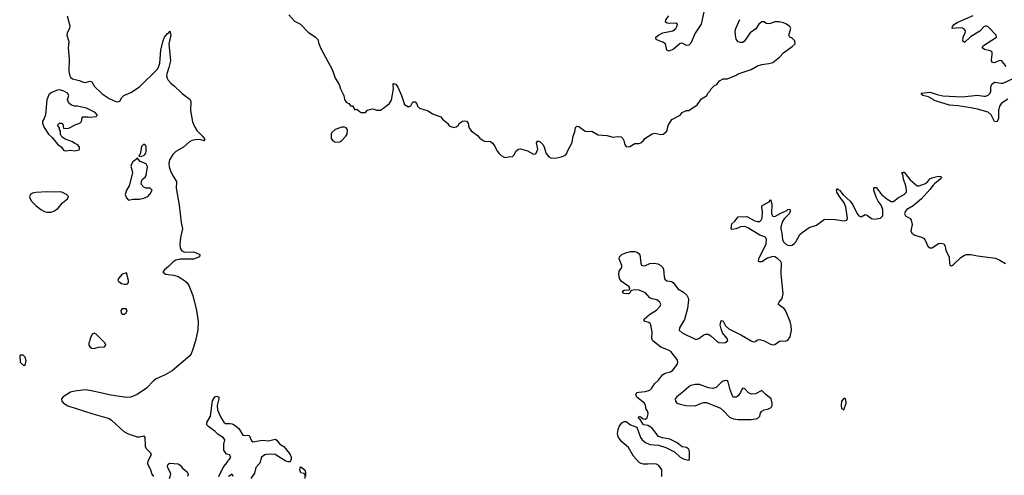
# Model space of a CAD drawing. Header units: inches. Extents: x 2473073 to 2657680, y 705365 to 849016.
# Tile 103 of 151: x 2551519 to 2560660, y 785400 to 789633. Entities that reach past the tile are written whole.
import ezdxf

# ---------------------------------------------------------------- set-up
doc = ezdxf.new("R2010")
doc.units = ezdxf.units.IN
doc.header["$MEASUREMENT"] = 0
doc.layers.add('C5758', color=7, linetype='Continuous')
doc.layers.add('C5768', color=7, linetype='Continuous')

msp = doc.modelspace()

# ---------------------------------------------------------------- linework, layer by layer
at = {"layer": 'C5758', "color": 5}
for points, elevation in [([(2551959.8, 789670), (2551985.7, 789574.3), (2551980.5, 789550), (2551959, 789510), (2551956.9, 789490), (2551976.1, 789430), (2551967.7, 789370), (2551978.4, 789270), (2551974.4, 789150), (2551982.8, 789110), (2551990, 789098.4), (2552010, 789083.1), (2552070, 789067.9), (2552110, 789051.8), (2552131.1, 789048.9), (2552170, 789062.4), (2552190, 789056.3), (2552213.4, 789013.4), (2552285, 788944.9), (2552350, 788900.2), (2552410, 788873.1), (2552430, 788870.4), (2552450, 788876.3), (2552466.9, 788910), (2552486, 788930), (2552550, 788955), (2552631, 789009), (2552794.3, 789170), (2552807.7, 789192.3), (2552819.8, 789230), (2552828, 789350), (2552850, 789438.8), (2552864, 789470), (2552890, 789503), (2552905.8, 789514.2), (2552910, 789524.7), (2552917.3, 789517.3), (2552921.6, 789490), (2552904.4, 789410), (2552917.6, 789250), (2552904.7, 789190), (2552884, 789130), (2552882, 789110), (2552886.9, 789090), (2552897.3, 789070), (2552922, 789042), (2552956, 789016), (2553026.4, 788946.4), (2553100.5, 788890), (2553108.5, 788868.5), (2553103.2, 788790), (2553124, 788684), (2553140.4, 788640.4), (2553162.3, 788602.3), (2553217.3, 788550), (2553235.3, 788524.7), (2553234, 788510), (2553231.1, 788508.9), (2553190, 788519.3), (2553150, 788517), (2553130, 788514), (2553099.5, 788500.5), (2553039.5, 788450), (2552970, 788406.8), (2552939.2, 788380.8), (2552908.8, 788331.2), (2552903, 788297), (2552906.5, 788266.5), (2552918.7, 788230), (2552937.6, 788190), (2552974.5, 788130), (2552972.1, 788067.9), (2552999.1, 787910), (2553018.2, 787750), (2553031.9, 787690), (2553012.9, 787610), (2553005.5, 787545.5), (2553007.8, 787510), (2553024.9, 787484.9), (2553050, 787474), (2553130, 787477.6), (2553151, 787470), (2553191, 787450), (2553187.3, 787430), (2553131.4, 787408.6), (2553010, 787408.7), (2552970, 787400.2), (2552940.6, 787379.4), (2552900.9, 787339.1), (2552863.7, 787310), (2552847.7, 787290), (2552871, 787270), (2552950, 787259.8), (2552990, 787246.8), (2553047.9, 787210), (2553070.2, 787190), (2553090, 787162.3), (2553126.2, 787070), (2553159.5, 786930), (2553174.7, 786830), (2553171.7, 786751.7), (2553151.6, 786650), (2553127.8, 786572.2), (2553110, 786527.3), (2553097, 786510), (2552934.9, 786370), (2552870, 786334), (2552784.7, 786295.3), (2552762.1, 786277.9), (2552697.4, 786210), (2552608.5, 786150), (2552550, 786127.4), (2552510, 786123.4), (2552365.5, 786145.5), (2552186.5, 786186.5), (2552130, 786193.3), (2552030, 786180.6), (2551990, 786171.3), (2551921.2, 786130), (2551906.6, 786110), (2551909.5, 786090), (2551925.9, 786070), (2551966.3, 786046.3), (2552197.6, 785970), (2552350, 785927.8), (2552372.6, 785912.6), (2552486.8, 785806.8), (2552524.6, 785784.6), (2552610, 785756.6), (2552630, 785756.3), (2552670, 785767.2), (2552680.7, 785750), (2552684.2, 785670), (2552690, 785651.8), (2552732.8, 785610), (2552739.2, 785590), (2552707.7, 785532.3), (2552706.1, 785510), (2552734.2, 785450), (2552746.7, 785410), (2552760.2, 785390)], 20), ([(2554018, 789678), (2554070, 789618.8), (2554126, 789590), (2554196.8, 789516.8), (2554266, 789470), (2554286.8, 789450), (2554296.3, 789410), (2554319.2, 789359.2), (2554423, 789163), (2554448, 789090), (2554484.9, 789030), (2554496.3, 788990), (2554526.8, 788930), (2554534.8, 788890), (2554550, 788866), (2554574, 788854), (2554590, 788832), (2554610, 788832), (2554630, 788794), (2554650, 788802), (2554670, 788782), (2554690, 788772), (2554730, 788772), (2554749.1, 788790.9), (2554790, 788804.7), (2554810, 788802), (2554831.6, 788791.6), (2554870, 788791.3), (2554898, 788810), (2554918, 788830), (2554949.1, 788850.9), (2554970, 788884.7), (2554989.6, 788990), (2554986.6, 789030), (2554990, 789042), (2554996, 789036), (2555010, 789034), (2555030, 789006), (2555062.4, 788930), (2555090, 788844.7), (2555130, 788822), (2555150, 788832), (2555169.5, 788870.5), (2555190, 788870.8), (2555204.7, 788850), (2555211, 788830), (2555230, 788811), (2555310, 788786), (2555350, 788758.8), (2555430, 788731.3), (2555444.7, 788710), (2555490, 788671.3), (2555507.1, 788647.1), (2555530, 788636), (2555550, 788631), (2555570, 788638), (2555590, 788651.3), (2555601.2, 788670), (2555630, 788688.7), (2555650, 788692.7), (2555668.6, 788688.6), (2555681.3, 788670), (2555690, 788631.3), (2555710, 788601), (2555770, 788558), (2555790, 788531.3), (2555822, 788510), (2555834.6, 788505.4), (2555890, 788502), (2555910, 788484.7), (2555930, 788458), (2555952.8, 788412.8), (2555970, 788391), (2555990.5, 788370.5), (2556010, 788358.8), (2556030, 788354), (2556070, 788361), (2556090, 788358), (2556110, 788378), (2556123.7, 788410), (2556150, 788430.3), (2556170, 788432), (2556233, 788413), (2556290, 788382), (2556310, 788387.7), (2556329.7, 788430), (2556317.6, 788490), (2556330, 788507.7), (2556350, 788497), (2556377.4, 788470), (2556388.9, 788450), (2556408, 788390), (2556430, 788359.3), (2556450, 788348), (2556490, 788347.7), (2556550, 788358.8), (2556586, 788374), (2556599, 788390), (2556605.2, 788410), (2556649.3, 788490.7), (2556658.4, 788550), (2556674.3, 788590), (2556680.5, 788630), (2556690, 788644.9), (2556710, 788640.4), (2556770, 788595.8), (2556790, 788592.7), (2556830, 788598.4), (2556890, 788562.4), (2556970, 788558), (2557030, 788543), (2557070, 788548.2), (2557103.4, 788543.4), (2557117.3, 788530), (2557127.3, 788510), (2557136, 788470), (2557151.1, 788451.1), (2557184.7, 788455.3), (2557230, 788482), (2557270, 788482), (2557286, 788490), (2557310, 788512), (2557322, 788530), (2557390, 788572.7), (2557417.1, 788577.1), (2557470, 788567.3), (2557492, 788568), (2557522, 788590), (2557530, 788602), (2557540.9, 788650), (2557573.6, 788706.4), (2557650, 788746), (2557670, 788770.7), (2557710, 788787.7), (2557730, 788790.7), (2557810, 788842.8), (2557850, 788898), (2557894.6, 788925.4), (2557910, 788954), (2557928.4, 788971.6), (2557938, 788990), (2557970, 789022), (2557990, 789032), (2558016.4, 789063.6), (2558050, 789082), (2558090, 789082), (2558170, 789118), (2558190, 789131.3), (2558309.1, 789170.9), (2558370, 789204.7), (2558410, 789218), (2558475.5, 789224.5), (2558510, 789234), (2558574, 789286), (2558610, 789326), (2558690, 789382.8), (2558719, 789410), (2558715.5, 789435.5), (2558690, 789461.2), (2558668.7, 789470), (2558662.7, 789482.7), (2558661.2, 789490), (2558678, 789550), (2558669.3, 789570), (2558639.3, 789590), (2558610, 789602.6), (2558570, 789612.1), (2558530, 789613.5), (2558490, 789596.8), (2558470, 789593.5), (2558450, 789598.5), (2558430, 789613), (2558410, 789612.4), (2558382, 789590), (2558353.7, 789546.4), (2558302, 789510), (2558243.8, 789430), (2558230, 789421.7), (2558210, 789420.4), (2558190, 789428.2), (2558179, 789439), (2558170.9, 789450.9), (2558163.5, 789490), (2558162.8, 789530), (2558167.7, 789550), (2558204, 789636)], 40), ([(2557870, 789706.6), (2557844.4, 789590), (2557791, 789509), (2557750, 789414.7), (2557730, 789394.8), (2557710, 789392.3), (2557670, 789414), (2557650, 789411.4), (2557590, 789359.8), (2557550, 789340.9), (2557528.2, 789350), (2557514.5, 789410), (2557490, 789424.8), (2557455.4, 789435.4), (2557427, 789450), (2557425.1, 789470), (2557449.6, 789490), (2557490, 789511.3), (2557581.6, 789530), (2557609.7, 789550), (2557621, 789570), (2557625.6, 789590), (2557610, 789602), (2557550, 789596), (2557530, 789599.7), (2557514.5, 789610), (2557516.3, 789630), (2557546.3, 789670)], 40), ([(2560000, 788889.9), (2559957.1, 788917.1), (2559905.1, 788930), (2559888.7, 788951.3), (2559970, 788960.2), (2560000, 788949.7)], 20), ([(2557482.2, 785390), (2557480.4, 785450), (2557451.6, 785491.6), (2557430, 785504.5), (2557410, 785507.8), (2557350, 785502.8), (2557310, 785504.5), (2557288.9, 785508.9), (2557270, 785519.7), (2557219, 785579), (2557170, 785659.9), (2557110, 785710.6), (2557079.6, 785750), (2557071, 785770), (2557069.2, 785790), (2557074.6, 785825.4), (2557085.6, 785854.4), (2557110, 785887.7), (2557130, 785899.2), (2557150, 785898.7), (2557190, 785867.6), (2557248, 785848), (2557283.2, 785750), (2557297.6, 785730), (2557330, 785704.2), (2557370, 785685.7), (2557450, 785679.8), (2557517.1, 785657.1), (2557598, 785618), (2557652.2, 785570), (2557688.7, 785550), (2557730, 785541.7), (2557737.2, 785550), (2557737.1, 785617.1), (2557730, 785642.7), (2557721.2, 785650), (2557710, 785658), (2557670, 785666), (2557621.7, 785701.7), (2557555.8, 785735.8), (2557487.4, 785747.4), (2557450, 785761.5), (2557390, 785837.3), (2557350, 785863.7), (2557309, 785869), (2557278.6, 785918.6), (2557265.2, 785930), (2557270, 785951), (2557290, 785941), (2557306, 785926), (2557330, 785922.8), (2557345.1, 785934.9), (2557355.1, 785970), (2557350, 785992.7), (2557335.2, 786015.2), (2557329.8, 786050), (2557320.7, 786070), (2557247.2, 786127.2), (2557239.3, 786150), (2557242.7, 786157.3), (2557251.6, 786168.4), (2557266.9, 786173.1), (2557330, 786178.1), (2557369.9, 786190.1), (2557387.8, 786210), (2557411.4, 786248.6), (2557450, 786285.5), (2557487.1, 786332.9), (2557512.3, 786347.7), (2557559.7, 786360.3), (2557583.6, 786376.4), (2557623.8, 786430), (2557630.7, 786450), (2557624.7, 786470), (2557612, 786490), (2557565.2, 786550), (2557543.9, 786563.9), (2557472, 786590), (2557397.3, 786650), (2557386.9, 786670), (2557389.9, 786730), (2557378, 786798), (2557371.4, 786811.4), (2557360.1, 786820.1), (2557324, 786830), (2557317, 786837), (2557315.4, 786850), (2557367.3, 786892.7), (2557430, 786935.8), (2557465, 786970), (2557471.6, 786990), (2557462.5, 787010), (2557435.4, 787030), (2557390, 787038.8), (2557370, 787049.2), (2557330, 787094.2), (2557270, 787120.6), (2557230, 787121.9), (2557203.2, 787116.8), (2557191, 787109), (2557180.3, 787090), (2557170, 787085.4), (2557126, 787090), (2557115.1, 787110), (2557130, 787118.7), (2557177.7, 787122.3), (2557183.7, 787130), (2557177.7, 787150), (2557103.1, 787203.1), (2557089.1, 787229.1), (2557079.9, 787270), (2557084.7, 787295.3), (2557108.5, 787330), (2557109.7, 787349.7), (2557084.4, 787410), (2557087.1, 787430), (2557108.7, 787451.3), (2557135.6, 787464.4), (2557190, 787479.7), (2557230, 787479.1), (2557252.5, 787472.5), (2557275.2, 787450), (2557284.6, 787370), (2557293, 787353), (2557306.5, 787346.5), (2557329.3, 787350), (2557370, 787366.5), (2557410, 787371.3), (2557444.7, 787364.7), (2557470, 787350.4), (2557490, 787330.4), (2557495.9, 787315.9), (2557502.9, 787242.8), (2557510, 787221.1), (2557527.7, 787207.7), (2557570, 787200.2), (2557586, 787190), (2557630, 787133.8), (2557681.5, 787101.5), (2557712.9, 787072.9), (2557725.1, 787050), (2557728.6, 787030), (2557717.5, 786950), (2557692.3, 786847.7), (2557645.6, 786770), (2557642.7, 786750), (2557670, 786723.9), (2557790, 786665), (2557810, 786664.8), (2557824.2, 786670), (2557870, 786705.2), (2557887.5, 786712.5), (2557910, 786710.2), (2557936.7, 786696.7), (2557990, 786645.2), (2558010, 786633.4), (2558050, 786630.2), (2558070, 786633.6), (2558092.9, 786650), (2558087.1, 786670), (2558045.2, 786725.2), (2558030, 786759.5), (2558022.4, 786797.6), (2558030, 786838.8), (2558050, 786830.8), (2558071.1, 786790), (2558101.6, 786761.6), (2558221.8, 786701.8), (2558310, 786648.4), (2558330, 786640.2), (2558350, 786644.4), (2558370, 786657.3), (2558390, 786663.2), (2558430, 786650.9), (2558490, 786618.4), (2558510, 786613.2), (2558530, 786615.8), (2558574.5, 786645.5), (2558590, 786649.2), (2558630, 786647.2), (2558650, 786654.7), (2558672.8, 786687.2), (2558685.1, 786750), (2558681.9, 786790), (2558672.6, 786830), (2558629.5, 786930), (2558612.7, 786952.7), (2558582.2, 786970), (2558561.8, 786990), (2558570.6, 787010), (2558597.8, 787042.2), (2558608, 787090), (2558587.6, 787270), (2558590.3, 787370.3), (2558580.9, 787390), (2558554.9, 787414.9), (2558530, 787429.4), (2558510, 787432.8), (2558462.4, 787417.6), (2558410, 787382.2), (2558384.3, 787384.3), (2558377.7, 787390), (2558379.8, 787410), (2558450.4, 787550), (2558453.3, 787590), (2558446.7, 787606.7), (2558435.4, 787615.4), (2558390, 787631.4), (2558279.9, 787699.9), (2558250, 787710.5), (2558210, 787707.1), (2558169.8, 787689.8), (2558130, 787683.5), (2558124, 787690), (2558130, 787734.9), (2558159.9, 787760.1), (2558190, 787802.6), (2558270, 787804.2), (2558343.2, 787763.2), (2558370, 787756.9), (2558390, 787758.9), (2558403.4, 787770), (2558411.3, 787790), (2558416.1, 787850), (2558409.1, 787890.9), (2558413.6, 787906.4), (2558478.4, 787941.6), (2558490, 787962.8), (2558501.5, 787921.5), (2558499.8, 787830), (2558510, 787808.1), (2558530, 787803.4), (2558584.8, 787835.2), (2558640.9, 787859.1), (2558650, 787868.9), (2558670, 787873.4), (2558672.3, 787850), (2558663.8, 787830), (2558617.1, 787782.9), (2558601.4, 787758.6), (2558585.8, 787710), (2558585.6, 787690), (2558594.6, 787650), (2558599.6, 787590), (2558609.1, 787569.1), (2558629.4, 787549.4), (2558650, 787538.9), (2558670, 787535), (2558690, 787539.1), (2558710, 787553.4), (2558723.6, 787570), (2558762.7, 787637.3), (2558782.8, 787657.2), (2558850, 787701.6), (2558915.9, 787724.1), (2558990, 787778.5), (2559090, 787777.3), (2559174.5, 787765.5), (2559196.8, 787770), (2559203.4, 787790), (2559188, 787890), (2559172.5, 787932.5), (2559129.3, 787990), (2559106.6, 788030), (2559101.7, 788050), (2559110, 788065.5), (2559116, 788056), (2559130, 788048.7), (2559165.7, 788005.7), (2559230, 787946.4), (2559253.5, 787913.5), (2559290, 787834), (2559310, 787809.4), (2559330, 787801.3), (2559370, 787824.4), (2559390, 787814.4), (2559426.1, 787786.1), (2559450, 787778.7), (2559510, 787790.3), (2559532.4, 787810), (2559531.8, 787870), (2559515.8, 787910), (2559488.3, 787948.3), (2559470, 787985.1), (2559449.2, 788050), (2559450, 788074), (2559470, 788074.3), (2559524.6, 788004.6), (2559568.5, 787968.5), (2559610, 787944.2), (2559630, 787942.3), (2559678, 787982), (2559731.9, 788008.1), (2559750.7, 788030), (2559752.9, 788050), (2559746, 788090), (2559722.9, 788150), (2559716.9, 788196.9), (2559709.8, 788210.2), (2559710, 788214), (2559711, 788211), (2559723.6, 788216.4), (2559730, 788214.9), (2559750, 788191.6), (2559784.8, 788144.8), (2559850, 788090.3), (2559870, 788090.2), (2559929, 788111), (2559951.8, 788128.2), (2559970, 788153), (2559990, 788163.8), (2560000, 788166.3)], 20), ([(2560000, 788094.8), (2559970, 788055.6), (2559890, 787967.8), (2559815.3, 787904.7), (2559753.8, 787870), (2559738.6, 787850), (2559732.9, 787830), (2559743.1, 787810), (2559785.5, 787785.5), (2559796.9, 787770), (2559803.5, 787730), (2559793.6, 787670), (2559801.5, 787650), (2559830.4, 787630), (2559890, 787613.4), (2559910, 787602.3), (2559924, 787584), (2559950, 787529.2), (2559970, 787514), (2559990, 787513.2), (2560000, 787519.9)], 20), ([(2553368.4, 785388.4), (2553407, 785473), (2553452.7, 785530), (2553457.2, 785542.8), (2553468, 785550), (2553478, 785570), (2553466, 785590), (2553438, 785598), (2553413.6, 785633.6), (2553413.3, 785690), (2553424.2, 785730), (2553410, 785749.5), (2553360.7, 785780.7), (2553330, 785809.7), (2553274, 785850), (2553257, 785870), (2553257.6, 785890), (2553289.8, 785950.2), (2553305.3, 786070), (2553310, 786090.7), (2553330, 786130.4), (2553350, 786134.4), (2553367.1, 786127.1), (2553368, 786110), (2553351.3, 786050), (2553355.2, 786010), (2553384.3, 785944.3), (2553414.7, 785894.7), (2553430, 785880.3), (2553470, 785882.4), (2553490, 785879.7), (2553510.3, 785870), (2553553.7, 785833.7), (2553590, 785773.7), (2553610, 785770.3), (2553630, 785773.7), (2553648.6, 785768.6), (2553670, 785720.7), (2553686, 785710), (2553770, 785726.5), (2553830, 785721.6), (2553890, 785736), (2553906.3, 785726.3), (2553931.7, 785691.7), (2553970, 785666.9), (2553986.9, 785650), (2554030, 785592.4), (2554039, 785570), (2554040.3, 785550), (2554030, 785524.5), (2554010, 785524.2), (2553990, 785532.8), (2553890, 785594), (2553850, 785597.3), (2553810, 785594.2), (2553794.8, 785590), (2553763.7, 785570), (2553748.1, 785511.9), (2553710, 785473.6), (2553699.1, 785420.9), (2553664.1, 785370)], 20), ([(2552910, 785370.5), (2552921.5, 785410), (2552916.8, 785430), (2552895.1, 785470), (2552889.7, 785489.8), (2552896.3, 785503.7), (2552910, 785511.5), (2552990, 785508), (2553010, 785494.9), (2553030, 785465.7), (2553073.8, 785433.8), (2553081.3, 785421.3), (2553084.4, 785410), (2553077.1, 785390)], 20), ([(2554169.2, 785370), (2554168, 785408), (2554158, 785418), (2554130, 785424), (2554126, 785430), (2554121.2, 785450), (2554124, 785470), (2554130, 785478), (2554164.7, 785450), (2554171, 785429), (2554172, 785392)], 20), ([(2553500.9, 785390), (2553490, 785411.5), (2553458, 785390)], 20)]:
    msp.add_lwpolyline(points, dxfattribs=dict(at, elevation=elevation))
for points, elevation in [([(2551890, 788982.7), (2551870, 788979.5), (2551830, 788963.6), (2551810, 788954), (2551790, 788935.6), (2551770, 788889), (2551759.3, 788750), (2551746, 788714), (2551730.7, 788689.3), (2551730.7, 788670), (2551747.3, 788630), (2551787.3, 788570), (2551819.5, 788539.5), (2551870, 788477.3), (2551908.2, 788448.2), (2551930, 788418.8), (2551950, 788414.8), (2551990, 788420.7), (2552030, 788416), (2552070, 788424.7), (2552075.3, 788430), (2552075.3, 788450), (2552058, 788470), (2552030, 788482), (2552010, 788499), (2551942.5, 788522.5), (2551910, 788544), (2551897.2, 788570), (2551898, 788598), (2551888, 788612), (2551888, 788628), (2551868.4, 788651.6), (2551888.4, 788671.6), (2551910, 788672), (2551919.6, 788659.6), (2551924.7, 788624.7), (2551950, 788622), (2551974.6, 788625.4), (2552040.4, 788659.6), (2552078, 788670), (2552094, 788686), (2552098, 788722), (2552106, 788730), (2552150, 788731), (2552170, 788726.8), (2552227.3, 788732.7), (2552238, 788742), (2552238, 788750), (2552218, 788770), (2552138, 788810), (2552051.6, 788828.4), (2552028.9, 788828.9), (2552000.2, 788840.2), (2551976.4, 788856.4), (2551962, 788890), (2551974, 788930), (2551962, 788950), (2551928.7, 788970)], 20), ([(2554535.1, 788635.1), (2554510, 788635.1), (2554448.1, 788611.9), (2554415.3, 788584.7), (2554410.9, 788569.1), (2554411, 788530), (2554427.1, 788507.1), (2554450, 788496), (2554490, 788498), (2554510, 788511.3), (2554546, 788550), (2554558, 788570), (2554561.2, 788610), (2554549.4, 788629.4)], 40), ([(2552670, 788475.3), (2552650, 788455.3), (2552636, 788384), (2552624.7, 788370), (2552630, 788362), (2552650, 788366), (2552670, 788371), (2552680.2, 788379.8), (2552690, 788392), (2552694.5, 788410), (2552693.6, 788453.6), (2552690, 788462)], 20), ([(2552610, 788348), (2552602.8, 788337.2), (2552570, 788312.7), (2552556, 788290), (2552551, 788270), (2552564, 788230), (2552565.5, 788210), (2552534.8, 788090), (2552510, 788048.7), (2552498.8, 788010), (2552510, 787978), (2552530, 787956), (2552570, 787966), (2552630, 787966.8), (2552670, 787976), (2552708.4, 787991.6), (2552730, 788014), (2552748, 788050), (2552730, 788068), (2552690, 788068), (2552670, 788078), (2552646, 788106), (2552649, 788130), (2552659, 788150), (2552684, 788170), (2552694.2, 788185.8), (2552705.1, 788270), (2552693.9, 788293.9), (2552636, 788316)], 20), ([(2551890, 788034), (2551850, 788029.9), (2551770, 788033.5), (2551670, 788027.9), (2551637.7, 788022.3), (2551618.4, 788010), (2551610.7, 787990), (2551614.6, 787970), (2551627.9, 787947.9), (2551667.8, 787907.8), (2551714, 787870), (2551750, 787850.7), (2551770, 787845.2), (2551810, 787845), (2551842.6, 787857.4), (2551876.8, 787883.2), (2551916.4, 787930), (2551961.3, 787970), (2551971.8, 787990), (2551954.7, 788010), (2551910.4, 788030.4)], 20), ([(2552510, 787282), (2552470, 787269.3), (2552434.8, 787230), (2552431.3, 787211.3), (2552439.8, 787199.8), (2552463.5, 787183.5), (2552490, 787176), (2552510, 787176), (2552520.4, 787179.6), (2552528.7, 787190), (2552529.2, 787210)], 20), ([(2552470, 786948), (2552458, 786930), (2552461, 786910), (2552470, 786898), (2552490, 786898), (2552508, 786910), (2552518, 786930), (2552507.3, 786947.3)], 20), ([(2552210, 786722), (2552192, 786710), (2552172, 786670), (2552171.1, 786648.9), (2552162, 786630), (2552162, 786610), (2552171.6, 786591.6), (2552190, 786582), (2552210, 786578), (2552230, 786584.7), (2552250, 786592), (2552307.3, 786592.7), (2552318, 786610), (2552308, 786630), (2552228, 786710)], 20), ([(2551550, 786517.4), (2551523.4, 786516.6), (2551518.8, 786510), (2551524, 786450), (2551550, 786424), (2551570, 786424), (2551577.4, 786462.6), (2551570, 786498)], 20), ([(2558070, 786280.7), (2558050, 786275.2), (2558030, 786261.8), (2557983.7, 786216.3), (2557953, 786207), (2557914.3, 786214.3), (2557830, 786243.4), (2557790, 786243.4), (2557750, 786233.5), (2557730, 786223.5), (2557681.5, 786178.5), (2557618.6, 786130), (2557605.7, 786110), (2557606.2, 786090), (2557621.1, 786070), (2557650, 786059.7), (2557704.7, 786050), (2557790, 786046.4), (2557850, 786071.6), (2557870, 786076.9), (2557895.6, 786075.6), (2558023.9, 786023.9), (2558057.5, 785997.5), (2558110, 785939.6), (2558144.6, 785924.6), (2558190, 785920.1), (2558310, 785920.1), (2558370, 785927.2), (2558389.7, 785950), (2558397.9, 785982.1), (2558410, 785997.2), (2558430.9, 786009.1), (2558470, 786017.7), (2558495.7, 786030), (2558505.4, 786050), (2558506.4, 786070), (2558496.3, 786110), (2558445.4, 786150), (2558410, 786189.4), (2558350, 786156.2), (2558313.4, 786153.4), (2558285.7, 786165.7), (2558250, 786202.9), (2558230, 786209.2), (2558211.5, 786168.5), (2558190, 786138.4), (2558170, 786127.6), (2558147.2, 786127.2), (2558137.5, 786137.5), (2558114.8, 786194.8), (2558096.4, 786270), (2558090, 786278.9)], 20), ([(2559175.3, 786115.3), (2559170, 786115.3), (2559150, 786088), (2559145.3, 786050), (2559150, 786022), (2559170, 786007.7), (2559191.7, 786071.7), (2559190, 786106)], 20)]:
    msp.add_lwpolyline(points, close=True, dxfattribs=dict(at, elevation=elevation))
at = {"layer": 'C5768', "color": 5, "elevation": 20}
for points in [[(2560678.3, 789198.3), (2560634.1, 789254.1), (2560610, 789249.8), (2560570, 789233.2), (2560550, 789236.4), (2560540.7, 789250), (2560540.2, 789260.2), (2560547.9, 789310), (2560546.2, 789330), (2560530, 789344.8), (2560475.7, 789355.7), (2560455.8, 789370), (2560468.1, 789391.9), (2560586.3, 789470), (2560585.8, 789490), (2560510, 789565.5), (2560490, 789576.2), (2560470, 789566.5), (2560434.6, 789525.4), (2560346.6, 789473.4), (2560290, 789421.8), (2560274.7, 789434.8), (2560279.2, 789470), (2560296.5, 789510), (2560298.8, 789530), (2560290, 789542.8), (2560272.5, 789552.5), (2560250, 789556.7), (2560175.3, 789550), (2560179.8, 789570), (2560198, 789590), (2560227.7, 789610), (2560370, 789670.6)], [(2560000, 788949.7), (2560036.9, 788936.9), (2560090, 788926), (2560270, 788915.5), (2560410, 788931.4), (2560470, 788921), (2560490, 788923.4), (2560510, 788933), (2560529, 788950), (2560535.7, 788970), (2560535.4, 789010), (2560545.9, 789034), (2560555.8, 789044.2), (2560570, 789050.9), (2560630, 789042), (2560650, 789043.9), (2560750, 789089.5)], [(2560693.4, 788893.4), (2560650, 788866.8), (2560630.2, 788850), (2560616.1, 788830), (2560606.9, 788790), (2560607.6, 788712.4), (2560590, 788682.6), (2560570, 788687.8), (2560539.8, 788750), (2560510, 788773.9), (2560410, 788803.1), (2560350, 788815.5), (2560230, 788833.1), (2560150, 788838.3), (2560010, 788883.6), (2560000, 788889.9)], [(2560000, 788166.3), (2560050, 788178.7), (2560070, 788175.5), (2560077.3, 788170), (2560065.5, 788150), (2560010.9, 788109.1), (2560000, 788094.8)], [(2560000, 787519.9), (2560050, 787553.5), (2560070, 787557.9), (2560099.6, 787550), (2560110.1, 787530.1), (2560116.8, 787490), (2560147.8, 787430), (2560150, 787364.7), (2560153.8, 787353.8), (2560161, 787350), (2560170, 787347.7), (2560190, 787358.5), (2560256.9, 787423.1), (2560290, 787445.2), (2560310, 787452.4), (2560350, 787452.4), (2560410, 787438.8), (2560577.3, 787417.3), (2560619.5, 787399.5), (2560670, 787366.6)]]:
    msp.add_lwpolyline(points, dxfattribs=at)

doc.saveas('drawing.dxf')
